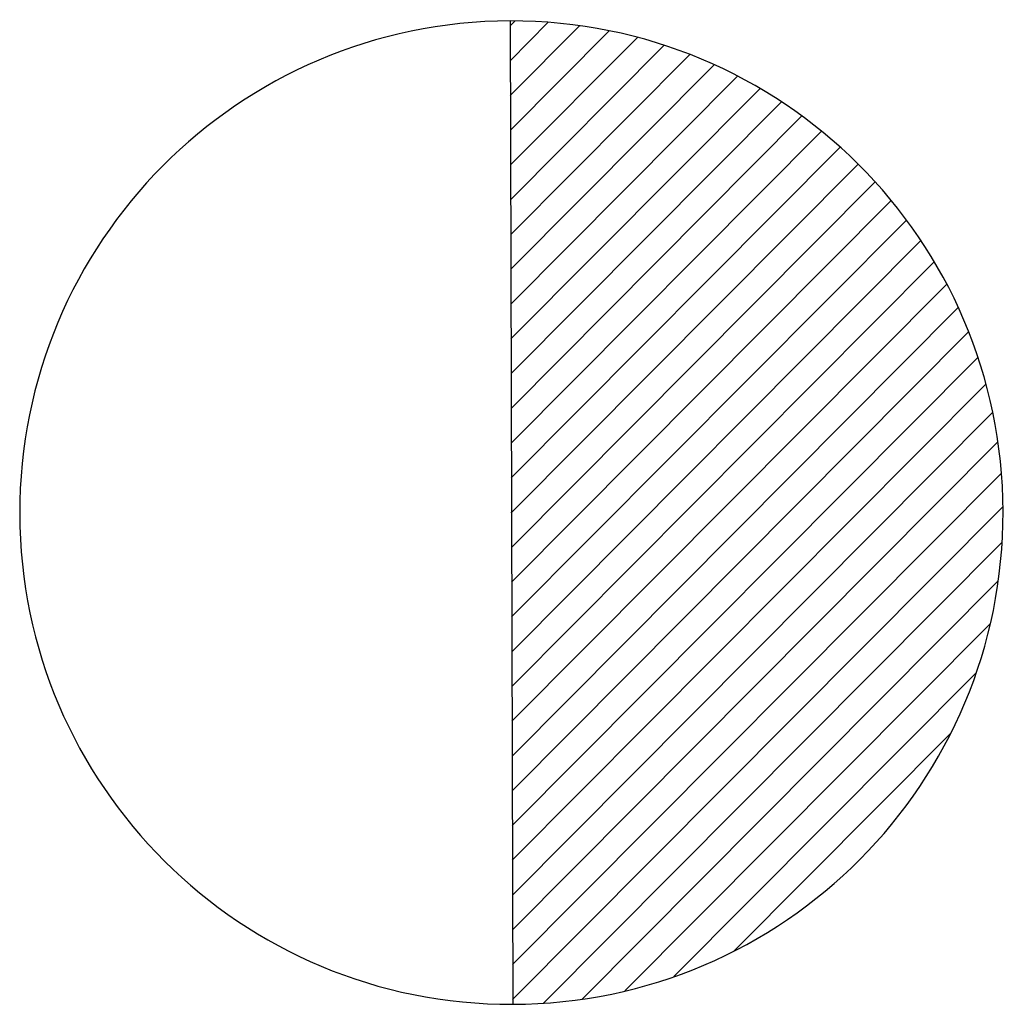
# Model space of a CAD drawing. Extents: x 0 to 1135, y 0 to 420.
# Tile 67 of 81: x 1084.6 to 1086.2, y 206.39 to 207.99. Entities that reach past the tile are written whole.
import ezdxf

# ---------------------------------------------------------------- set-up
doc = ezdxf.new("R2010")
doc.units = 0
doc.header["$LTSCALE"] = 2
doc.header["$MEASUREMENT"] = 0
doc.linetypes.add('AUSGEZOGEN', pattern=[0])
doc.layers.get('0').update_dxf_attribs({"color": 8, "linetype": 'AUSGEZOGEN'})
doc.layers.add('SIGNATUR', color=8, linetype='AUSGEZOGEN')

# ---------------------------------------------------------------- blocks, each defined once
blk = doc.blocks.new('*X45')
at = {"color": 0}
for p, q in [((0, 0.9899), (0.01, 0.9999)), ((0, 0.9192), (0.0777, 0.997)), ((0, 0.8485), (0.1414, 0.9899)), ((0, 0.7778), (0.2016, 0.9795)), ((0, 0.7071), (0.2588, 0.9659)), ((0, 0.6364), (0.3133, 0.9497)), ((0, 0.5657), (0.3652, 0.9309)), ((0, 0.495), (0.4149, 0.9099)), ((0, 0.4243), (0.4624, 0.8867)), ((0, 0.3536), (0.5079, 0.8614)), ((0, 0.2828), (0.5514, 0.8342)), ((0, 0.2121), (0.593, 0.8052)), ((0, 0.1414), (0.6329, 0.7743)), ((0, 0.0707), (0.6709, 0.7416)), ((0, 0), (0.7071, 0.7071)), ((0, -0.0707), (0.7416, 0.6709)), ((0, -0.1414), (0.7743, 0.6329)), ((0, -0.2121), (0.8052, 0.593)), ((0, -0.2828), (0.8342, 0.5514)), ((0, -0.3536), (0.8614, 0.5079)), ((0, -0.4243), (0.8867, 0.4624)), ((0, -0.495), (0.9099, 0.4149)), ((0, -0.5657), (0.9309, 0.3652)), ((0, -0.6364), (0.9497, 0.3133)), ((0, -0.7071), (0.9659, 0.2588)), ((0, -0.7778), (0.9795, 0.2016)), ((0, -0.8485), (0.9899, 0.1414)), ((0, -0.9192), (0.997, 0.0777)), ((0, -0.9899), (0.9999, 0.01)), ((0.0626, -0.998), (0.998, -0.0626)), ((0.1414, -0.9899), (0.9899, -0.1414)), ((0.2285, -0.9735), (0.9735, -0.2285)), ((0.3282, -0.9446), (0.9446, -0.3282)), ((0.451, -0.8925), (0.8925, -0.451))]:
    blk.add_line(p, q, dxfattribs=at)

msp = doc.modelspace()

# ---------------------------------------------------------------- linework, layer by layer
at = {"layer": 'SIGNATUR'}
msp.add_line((1085.3986, 207.9889), (1085.4028, 206.3889), dxfattribs=at)
for centre, radius, start, end in [((1085.4007, 207.1889), 0.8, 90.1472, 270.1472), ((1085.4007, 207.1889), 0.8, 270.1472, 90.1472), ((1085.4028, 206.3889), 0, 270.1472, 0.1472)]:
    msp.add_arc(centre, radius, start, end, dxfattribs=at)
msp.add_point((1085.4007, 207.1889), dxfattribs=at)

# ---------------------------------------------------------------- block references
at = {"layer": 'SIGNATUR', "xscale": 0.8000000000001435, "yscale": 0.8000000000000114, "zscale": 0.8, "rotation": 0.1471602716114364}
msp.add_blockref('*X45', (1085.4007, 207.1889), dxfattribs=at)

doc.saveas('drawing.dxf')
